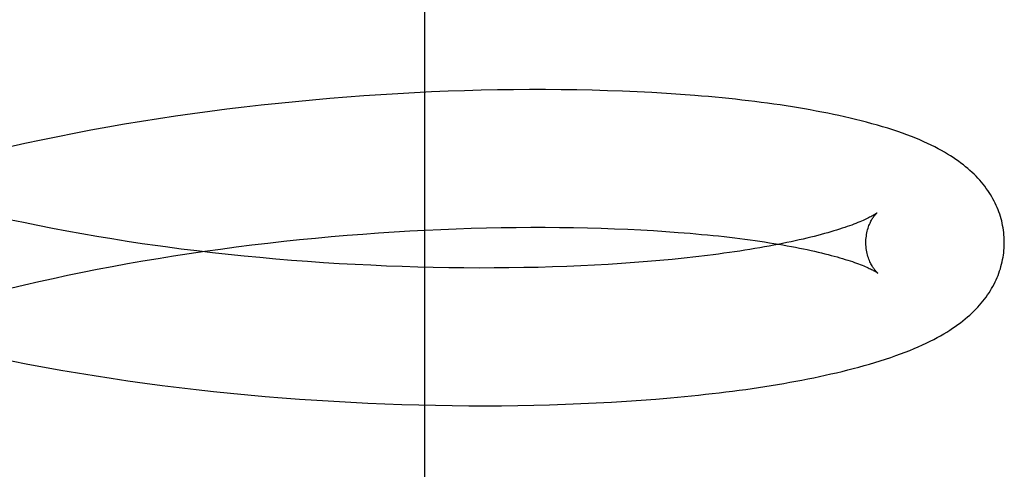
# Model space of a CAD drawing. Header units: inches. Extents: x 0 to 204, y 0 to 132.
# Tile 99 of 112: x 120.0322 to 120.1745, y 49.3618 to 49.4268. Entities that reach past the tile are written whole.
import ezdxf

# ---------------------------------------------------------------- set-up
doc = ezdxf.new("R2010")
doc.units = ezdxf.units.IN
doc.header["$LTSCALE"] = 11.243375
doc.header["$MEASUREMENT"] = 0
doc.linetypes.add('HIDDEN', pattern=[0.2, 0.1, -0.1])
doc.layers.add('DEFAULT_2', color=8, linetype='HIDDEN')

msp = doc.modelspace()

# ---------------------------------------------------------------- linework, layer by layer
at = {"layer": 'DEFAULT_2', "color": 8, "linetype": 'HIDDEN'}
for p, q in [((120.09075, 49.27202), (120.09075, 49.64702)), ((120.07951, 49.41559), (120.07704, 49.41539)), ((120.08197, 49.41578), (120.07951, 49.41559)), ((120.08442, 49.41594), (120.08197, 49.41578)), ((120.08687, 49.41609), (120.08442, 49.41594)), ((120.0893, 49.41622), (120.08687, 49.41609)), ((120.09172, 49.41634), (120.0893, 49.41622)), ((120.09413, 49.41644), (120.09172, 49.41634)), ((120.09652, 49.41652), (120.09413, 49.41644)), ((120.09889, 49.41659), (120.09652, 49.41652)), ((120.10125, 49.41664), (120.09889, 49.41659)), ((120.10359, 49.41667), (120.10125, 49.41664)), ((120.10591, 49.41669), (120.10359, 49.41667)), ((120.10821, 49.41669), (120.10591, 49.41669)), ((120.11048, 49.41667), (120.10821, 49.41669)), ((120.11273, 49.41664), (120.11048, 49.41667)), ((120.11496, 49.4166), (120.11273, 49.41664)), ((120.11716, 49.41653), (120.11496, 49.4166)), ((120.11934, 49.41646), (120.11716, 49.41653)), ((120.12148, 49.41636), (120.11934, 49.41646)), ((120.1236, 49.41625), (120.12148, 49.41636)), ((120.12569, 49.41613), (120.1236, 49.41625)), ((120.12774, 49.41599), (120.12569, 49.41613)), ((120.06464, 49.41414), (120.06216, 49.41384)), ((120.06712, 49.41442), (120.06464, 49.41414)), ((120.0696, 49.41469), (120.06712, 49.41442)), ((120.07209, 49.41494), (120.0696, 49.41469)), ((120.07456, 49.41518), (120.07209, 49.41494)), ((120.07704, 49.41539), (120.07456, 49.41518)), ((120.05473, 49.41283), (120.05227, 49.41246)), ((120.0572, 49.41318), (120.05473, 49.41283)), ((120.05968, 49.41352), (120.0572, 49.41318)), ((120.06216, 49.41384), (120.05968, 49.41352)), ((120.04494, 49.41125), (120.04251, 49.41081)), ((120.04737, 49.41167), (120.04494, 49.41125)), ((120.04982, 49.41207), (120.04737, 49.41167)), ((120.05227, 49.41246), (120.04982, 49.41207)), ((120.03771, 49.40988), (120.03533, 49.40939)), ((120.04011, 49.41035), (120.03771, 49.40988)), ((120.04251, 49.41081), (120.04011, 49.41035)), ((120.03297, 49.40888), (120.03063, 49.40836)), ((120.03533, 49.40939), (120.03297, 49.40888)), ((120.03485, 49.39702), (120.03279, 49.39745)), ((120.03694, 49.39661), (120.03485, 49.39702)), ((120.03905, 49.39621), (120.03694, 49.39661)), ((120.04119, 49.39582), (120.03905, 49.39621)), ((120.04335, 49.39544), (120.04119, 49.39582)), ((120.07724, 49.39543), (120.07953, 49.39562)), ((120.07953, 49.39562), (120.08181, 49.3958)), ((120.08181, 49.3958), (120.08408, 49.39596)), ((120.08408, 49.39596), (120.08635, 49.39611)), ((120.08635, 49.39611), (120.0886, 49.39625)), ((120.0886, 49.39625), (120.09084, 49.39637)), ((120.09084, 49.39637), (120.09307, 49.39647)), ((120.09307, 49.39647), (120.09529, 49.39656)), ((120.09529, 49.39656), (120.09748, 49.39663)), ((120.09748, 49.39663), (120.09966, 49.39669)), ((120.09966, 49.39669), (120.10182, 49.39673)), ((120.10182, 49.39673), (120.10396, 49.39676)), ((120.10396, 49.39676), (120.10608, 49.39678)), ((120.10608, 49.39678), (120.10817, 49.39678)), ((120.10817, 49.39678), (120.11023, 49.39677)), ((120.11023, 49.39677), (120.11227, 49.39674)), ((120.11227, 49.39674), (120.11428, 49.3967)), ((120.11428, 49.3967), (120.11625, 49.39664)), ((120.11625, 49.39664), (120.1182, 49.39658)), ((120.1182, 49.39658), (120.12011, 49.3965)), ((120.12011, 49.3965), (120.12198, 49.3964)), ((120.12198, 49.3964), (120.12382, 49.3963)), ((120.12382, 49.3963), (120.12562, 49.39618)), ((120.12562, 49.39618), (120.12739, 49.39605)), ((120.12739, 49.39605), (120.12911, 49.39591)), ((120.04553, 49.39509), (120.04335, 49.39544)), ((120.04773, 49.39474), (120.04553, 49.39509)), ((120.04994, 49.39441), (120.04773, 49.39474)), ((120.05217, 49.39409), (120.04994, 49.39441)), ((120.06351, 49.39394), (120.06579, 49.39423)), ((120.06579, 49.39423), (120.06808, 49.3945)), ((120.06808, 49.3945), (120.07037, 49.39475)), ((120.07037, 49.39475), (120.07266, 49.39499)), ((120.07266, 49.39499), (120.07496, 49.39522)), ((120.07496, 49.39522), (120.07724, 49.39543)), ((120.05446, 49.39265), (120.0567, 49.39299)), ((120.0578, 49.39336), (120.05554, 49.39364)), ((120.0567, 49.39299), (120.05896, 49.39332)), ((120.06008, 49.3931), (120.0578, 49.39336)), ((120.05896, 49.39332), (120.06123, 49.39364)), ((120.06236, 49.39285), (120.06008, 49.3931)), ((120.06123, 49.39364), (120.06351, 49.39394)), ((120.06464, 49.39261), (120.06236, 49.39285)), ((120.13161, 49.39271), (120.12996, 49.39251)), ((120.0456, 49.39113), (120.04779, 49.39153)), ((120.04779, 49.39153), (120.05, 49.39192)), ((120.05, 49.39192), (120.05222, 49.39229)), ((120.05222, 49.39229), (120.05446, 49.39265)), ((120.06693, 49.39239), (120.06464, 49.39261)), ((120.06923, 49.39219), (120.06693, 49.39239)), ((120.07152, 49.392), (120.06923, 49.39219)), ((120.07382, 49.39182), (120.07152, 49.392)), ((120.07611, 49.39166), (120.07382, 49.39182)), ((120.07841, 49.39152), (120.07611, 49.39166)), ((120.08069, 49.39139), (120.07841, 49.39152)), ((120.08297, 49.39128), (120.08069, 49.39139)), ((120.1153, 49.3913), (120.11331, 49.39121)), ((120.11726, 49.39141), (120.1153, 49.3913)), ((120.11918, 49.39154), (120.11726, 49.39141)), ((120.12107, 49.39167), (120.11918, 49.39154)), ((120.12293, 49.39182), (120.12107, 49.39167)), ((120.12475, 49.39197), (120.12293, 49.39182)), ((120.12652, 49.39214), (120.12475, 49.39197)), ((120.12826, 49.39232), (120.12652, 49.39214)), ((120.12996, 49.39251), (120.12826, 49.39232)), ((120.03915, 49.38984), (120.04128, 49.39029)), ((120.04128, 49.39029), (120.04343, 49.39071)), ((120.04343, 49.39071), (120.0456, 49.39113)), ((120.08524, 49.39118), (120.08297, 49.39128)), ((120.08751, 49.39109), (120.08524, 49.39118)), ((120.08976, 49.39102), (120.08751, 49.39109)), ((120.09199, 49.39097), (120.08976, 49.39102)), ((120.09422, 49.39093), (120.09199, 49.39097)), ((120.09642, 49.3909), (120.09422, 49.39093)), ((120.09861, 49.39089), (120.09642, 49.3909)), ((120.10078, 49.3909), (120.09861, 49.39089)), ((120.10293, 49.39091), (120.10078, 49.3909)), ((120.10506, 49.39095), (120.10293, 49.39091)), ((120.10716, 49.39099), (120.10506, 49.39095)), ((120.10924, 49.39105), (120.10716, 49.39099)), ((120.11129, 49.39112), (120.10924, 49.39105)), ((120.11331, 49.39121), (120.11129, 49.39112)), ((120.0309, 49.38796), (120.03292, 49.38845)), ((120.03292, 49.38845), (120.03497, 49.38892)), ((120.03497, 49.38892), (120.03705, 49.38939)), ((120.03705, 49.38939), (120.03915, 49.38984)), ((120.0334, 49.37701), (120.03578, 49.37656)), ((120.03578, 49.37656), (120.03817, 49.37613)), ((120.03817, 49.37613), (120.04057, 49.37572)), ((120.04057, 49.37572), (120.04299, 49.37533)), ((120.04299, 49.37533), (120.04542, 49.37495)), ((120.04542, 49.37495), (120.04787, 49.37459)), ((120.04787, 49.37459), (120.05032, 49.37425)), ((120.05032, 49.37425), (120.05279, 49.37392)), ((120.05279, 49.37392), (120.05526, 49.37362)), ((120.05526, 49.37362), (120.05773, 49.37333)), ((120.05773, 49.37333), (120.06022, 49.37305)), ((120.06022, 49.37305), (120.0627, 49.3728)), ((120.0627, 49.3728), (120.06519, 49.37256)), ((120.06519, 49.37256), (120.06768, 49.37234)), ((120.06768, 49.37234), (120.07017, 49.37213)), ((120.07017, 49.37213), (120.07266, 49.37194)), ((120.07266, 49.37194), (120.07514, 49.37177)), ((120.07514, 49.37177), (120.07762, 49.37162)), ((120.07762, 49.37162), (120.08009, 49.37148)), ((120.08009, 49.37148), (120.08255, 49.37136)), ((120.08255, 49.37136), (120.08501, 49.37126)), ((120.11332, 49.37128), (120.11555, 49.37138)), ((120.11555, 49.37138), (120.11775, 49.3715)), ((120.11775, 49.3715), (120.11992, 49.37163)), ((120.11992, 49.37163), (120.12206, 49.37178)), ((120.12206, 49.37178), (120.12417, 49.37194)), ((120.12417, 49.37194), (120.12626, 49.37212)), ((120.12626, 49.37212), (120.12831, 49.37231)), ((120.12831, 49.37231), (120.13033, 49.37252)), ((120.08501, 49.37126), (120.08746, 49.37117)), ((120.08746, 49.37117), (120.08989, 49.3711)), ((120.08989, 49.3711), (120.09231, 49.37105)), ((120.09231, 49.37105), (120.09472, 49.37101)), ((120.09472, 49.37101), (120.09711, 49.37099)), ((120.09711, 49.37099), (120.09949, 49.37098)), ((120.09949, 49.37098), (120.10185, 49.37099)), ((120.10185, 49.37099), (120.10419, 49.37102)), ((120.10419, 49.37102), (120.10651, 49.37106)), ((120.10651, 49.37106), (120.1088, 49.37112)), ((120.1088, 49.37112), (120.11108, 49.37119)), ((120.11108, 49.37119), (120.11332, 49.37128))]:
    msp.add_line(p, q, dxfattribs=at)
for points in [[(120.17452, 49.39474), (120.17451, 49.39502), (120.1745, 49.39536), (120.17447, 49.3957), (120.17444, 49.39603), (120.17439, 49.39637), (120.17434, 49.3967), (120.17428, 49.39703), (120.17421, 49.39736), (120.17414, 49.39769), (120.17405, 49.39802), (120.17395, 49.39835), (120.17385, 49.39867), (120.17374, 49.39899), (120.17362, 49.39931), (120.17349, 49.39963), (120.17335, 49.39995), (120.1732, 49.40026), (120.17304, 49.40057), (120.17288, 49.40089), (120.1727, 49.40119), (120.17252, 49.4015), (120.17232, 49.40181), (120.17212, 49.40211), (120.17191, 49.40241), (120.17169, 49.40271), (120.17146, 49.403), (120.17122, 49.4033), (120.17096, 49.40359), (120.1707, 49.40387), (120.17043, 49.40416), (120.17016, 49.40444), (120.16986, 49.40472), (120.16956, 49.40499), (120.16925, 49.40526), (120.16893, 49.40553), (120.1686, 49.4058), (120.16825, 49.40607), (120.16789, 49.40633), (120.16752, 49.40659), (120.16714, 49.40685), (120.16673, 49.40711), (120.16632, 49.40737), (120.16588, 49.40762), (120.16543, 49.40788), (120.16496, 49.40813), (120.16447, 49.40839), (120.16396, 49.40864), (120.16343, 49.40889), (120.16288, 49.40915), (120.1623, 49.4094), (120.16171, 49.40964), (120.16109, 49.40989), (120.16045, 49.41013), (120.15979, 49.41038), (120.15911, 49.41062), (120.1584, 49.41085), (120.15767, 49.41109), (120.15693, 49.41132), (120.15617, 49.41154), (120.15539, 49.41176), (120.15461, 49.41197), (120.15382, 49.41218), (120.15302, 49.41238), (120.15223, 49.41257), (120.15143, 49.41275), (120.15062, 49.41293), (120.14981, 49.4131), (120.149, 49.41327), (120.14817, 49.41343), (120.14733, 49.41359), (120.14648, 49.41375), (120.14563, 49.4139), (120.14476, 49.41404), (120.14389, 49.41419), (120.14301, 49.41432), (120.14212, 49.41446), (120.14122, 49.41459), (120.14031, 49.41471), (120.1394, 49.41483), (120.13847, 49.41495), (120.13754, 49.41506), (120.1366, 49.41517), (120.13565, 49.41528), (120.13469, 49.41538), (120.13372, 49.41548), (120.13274, 49.41558), (120.13176, 49.41567), (120.13077, 49.41575), (120.12977, 49.41584), (120.12774, 49.41599)], [(120.15611, 49.39886), (120.1561, 49.39885), (120.15608, 49.39883), (120.15606, 49.39881), (120.15602, 49.39879), (120.15598, 49.39876), (120.15592, 49.39872), (120.15585, 49.39867), (120.15578, 49.39863), (120.15569, 49.39857), (120.15559, 49.39851), (120.15547, 49.39845), (120.15535, 49.39838), (120.15521, 49.3983), (120.15506, 49.39822), (120.1549, 49.39814), (120.15472, 49.39805), (120.15453, 49.39796), (120.15432, 49.39787), (120.1541, 49.39777), (120.15387, 49.39767), (120.15362, 49.39756), (120.15336, 49.39745), (120.15308, 49.39734), (120.15278, 49.39723), (120.15247, 49.39711), (120.15215, 49.39699), (120.15181, 49.39687), (120.15145, 49.39675), (120.15108, 49.39663), (120.15069, 49.3965), (120.15029, 49.39637), (120.14988, 49.39625), (120.14944, 49.39612), (120.149, 49.39599), (120.14853, 49.39586), (120.14806, 49.39573), (120.14756, 49.3956), (120.14706, 49.39547), (120.14654, 49.39534), (120.146, 49.39521), (120.14545, 49.39508), (120.14488, 49.39495), (120.14431, 49.39482), (120.14371, 49.39469), (120.1431, 49.39456), (120.14248, 49.39443), (120.14185, 49.39431), (120.1412, 49.39418), (120.14054, 49.39406), (120.13986, 49.39394), (120.13917, 49.39382), (120.13847, 49.3937), (120.13776, 49.39358), (120.13703, 49.39346), (120.13629, 49.39335), (120.13554, 49.39324), (120.13478, 49.39313), (120.134, 49.39302), (120.13322, 49.39291), (120.13242, 49.39281), (120.13161, 49.39271)], [(120.15452, 49.39449), (120.15452, 49.39473), (120.15453, 49.395), (120.15455, 49.39525), (120.15458, 49.39551), (120.15462, 49.39575), (120.15466, 49.39599), (120.15471, 49.39621), (120.15477, 49.39643), (120.15483, 49.39664), (120.1549, 49.39684), (120.15496, 49.39702), (120.15503, 49.3972), (120.15511, 49.39736), (120.15518, 49.39752), (120.15525, 49.39766), (120.15532, 49.3978), (120.15539, 49.39793), (120.15547, 49.39804), (120.15554, 49.39815), (120.1556, 49.39825), (120.15567, 49.39834), (120.15573, 49.39843), (120.15579, 49.3985), (120.15584, 49.39857), (120.15589, 49.39863), (120.15594, 49.39868), (120.15598, 49.39873), (120.15602, 49.39877), (120.15605, 49.3988), (120.15608, 49.39882), (120.1561, 49.39884), (120.15611, 49.39885), (120.15611, 49.39886)], [(120.03279, 49.39745), (120.03075, 49.39788)], [(120.12911, 49.39591), (120.13078, 49.39576), (120.13161, 49.39568), (120.13242, 49.3956), (120.13322, 49.39552), (120.13401, 49.39543), (120.13478, 49.39534), (120.13555, 49.39525), (120.1363, 49.39516), (120.13704, 49.39506), (120.13777, 49.39496), (120.13849, 49.39486), (120.13919, 49.39476), (120.13988, 49.39466), (120.14056, 49.39455), (120.14123, 49.39445), (120.14188, 49.39434), (120.14251, 49.39423), (120.14314, 49.39412), (120.14375, 49.39401), (120.14434, 49.39389), (120.14493, 49.39378), (120.14549, 49.39366), (120.14605, 49.39355), (120.14659, 49.39343), (120.14711, 49.39331), (120.14762, 49.39319), (120.14811, 49.39308), (120.14859, 49.39296), (120.14906, 49.39284), (120.14951, 49.39272), (120.14994, 49.3926), (120.15036, 49.39249), (120.15077, 49.39237), (120.15115, 49.39226), (120.15153, 49.39214), (120.15189, 49.39203), (120.15223, 49.39192), (120.15256, 49.39181), (120.15287, 49.3917), (120.15317, 49.39159), (120.15345, 49.39149), (120.15371, 49.39138), (120.15396, 49.39129), (120.1542, 49.39119), (120.15442, 49.3911), (120.15463, 49.39101), (120.15482, 49.39092), (120.155, 49.39084), (120.15516, 49.39076), (120.15532, 49.39068), (120.15546, 49.39061), (120.15558, 49.39055), (120.15569, 49.39049), (120.1558, 49.39043), (120.15589, 49.39038), (120.15596, 49.39033), (120.15603, 49.39029), (120.15609, 49.39025), (120.15613, 49.39022), (120.15617, 49.3902), (120.1562, 49.39018), (120.1562, 49.39018)], [(120.13033, 49.37252), (120.13133, 49.37263), (120.13232, 49.37274), (120.1333, 49.37285), (120.13427, 49.37297), (120.13524, 49.3731), (120.13619, 49.37322), (120.13714, 49.37335), (120.13808, 49.37349), (120.13901, 49.37362), (120.13993, 49.37376), (120.14084, 49.37391), (120.14174, 49.37406), (120.14264, 49.37421), (120.14353, 49.37437), (120.1444, 49.37453), (120.14527, 49.37469), (120.14613, 49.37486), (120.14698, 49.37503), (120.14782, 49.3752), (120.14865, 49.37538), (120.14947, 49.37557), (120.15028, 49.37576), (120.15109, 49.37595), (120.15189, 49.37615), (120.15269, 49.37635), (120.15348, 49.37656), (120.15427, 49.37678), (120.15505, 49.37701), (120.15583, 49.37724), (120.1566, 49.37748), (120.15736, 49.37772), (120.1581, 49.37797), (120.15882, 49.37822), (120.15952, 49.37848), (120.1602, 49.37874), (120.16085, 49.37899), (120.16148, 49.37925), (120.16209, 49.37952), (120.16268, 49.37978), (120.16324, 49.38004), (120.16379, 49.38031), (120.16431, 49.38057), (120.16482, 49.38084), (120.1653, 49.38111), (120.16577, 49.38138), (120.16621, 49.38164), (120.16664, 49.38191), (120.16705, 49.38218), (120.16744, 49.38245), (120.16782, 49.38271), (120.16819, 49.38298), (120.16854, 49.38326), (120.16888, 49.38353), (120.1692, 49.38381), (120.16952, 49.38408), (120.16982, 49.38436), (120.17012, 49.38465), (120.1704, 49.38493), (120.17067, 49.38522), (120.17094, 49.38551), (120.17119, 49.3858), (120.17143, 49.3861), (120.17166, 49.3864), (120.17189, 49.3867), (120.1721, 49.387), (120.17231, 49.38731), (120.1725, 49.38762), (120.17269, 49.38793), (120.17286, 49.38824), (120.17303, 49.38855), (120.17319, 49.38887), (120.17334, 49.38918), (120.17348, 49.3895), (120.17361, 49.38982), (120.17373, 49.39014), (120.17384, 49.39047), (120.17395, 49.39079), (120.17404, 49.39112), (120.17413, 49.39145), (120.17421, 49.39178), (120.17428, 49.39211), (120.17434, 49.39244), (120.17439, 49.39277), (120.17444, 49.39311), (120.17447, 49.39344), (120.17449, 49.39378), (120.17451, 49.39411), (120.17452, 49.39445), (120.17452, 49.39474)], [(120.1562, 49.39018), (120.15621, 49.39017), (120.15622, 49.39016), (120.15622, 49.39016), (120.1562, 49.39017), (120.15618, 49.39019), (120.15616, 49.39022), (120.15613, 49.39025), (120.15609, 49.39029), (120.15604, 49.39033), (120.15599, 49.39038), (120.15594, 49.39044), (120.15589, 49.39051), (120.15582, 49.39058), (120.15576, 49.39067), (120.15569, 49.39076), (120.15562, 49.39085), (120.15555, 49.39096), (120.15548, 49.39108), (120.1554, 49.3912), (120.15533, 49.39134), (120.15525, 49.39148), (120.15517, 49.39164), (120.1551, 49.3918), (120.15502, 49.39198), (120.15495, 49.39216), (120.15488, 49.39236), (120.15481, 49.39256), (120.15475, 49.39278), (120.1547, 49.393), (120.15465, 49.39324), (120.15461, 49.39348), (120.15457, 49.39373), (120.15454, 49.39399), (120.15453, 49.39425), (120.15452, 49.39449)], [(120.05554, 49.39364), (120.05329, 49.39394), (120.05217, 49.39409)], [(120.03105, 49.37747), (120.0334, 49.37701)]]:
    msp.add_lwpolyline(points, dxfattribs=at)

doc.saveas('drawing.dxf')
